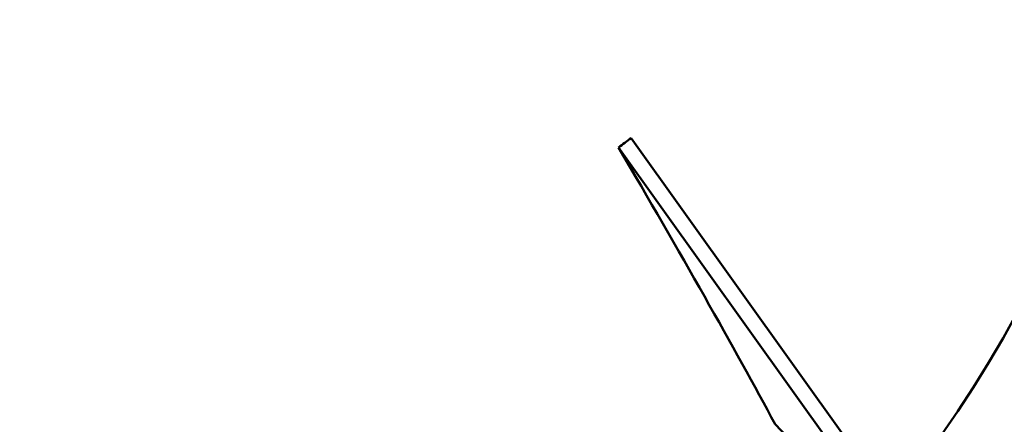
# Model space of a CAD drawing. Header units: inches. Extents: x 1 to 237, y 4 to 150.
# Tile 8 of 166: x 50.15 to 58.99, y 20.51 to 24.14. Entities that reach past the tile are written whole.
import ezdxf

# ---------------------------------------------------------------- set-up
doc = ezdxf.new("R2010")
doc.units = ezdxf.units.IN
doc.header["$LTSCALE"] = 7
doc.header["$MEASUREMENT"] = 0
doc.linetypes.add('DASH_DOT', pattern=[0.37, 0.24, -0.06, 0.01, -0.06])
for name, color, linetype, lineweight in [('Dimension (ANSI)', 7, 'Continuous', 25), ('Sketch Geometry (ANSI)', 7, 'Continuous', 25), ('Visible (ANSI)', 7, 'Continuous', 50)]:
    doc.layers.add(name, color=color, linetype=linetype, lineweight=lineweight)
doc.styles.add('Dimension Text', font='tahoma.ttf')
doc.dimstyles.new('Dual Dimension', dxfattribs={"dimscale": 7, "dimtxt": 0.12, "dimasz": 0.098425, "dimexe": 0.125, "dimexo": 0.0625, "dimgap": 0.031496, "dimtad": 0, "dimtih": 1, "dimtoh": 1, "dimrnd": 1e-08, "dimzin": 4, "dimdsep": 46, "dimtxsty": 'Dimension Text', "dimcen": 0.09, "dimdle": 0.393701, "dimclrd": 256, "dimclre": 256, "dimclrt": 256, "dimadec": 0, "dimazin": 1, "dimtfac": 1, "dimtofl": 0, "dimtmove": 0, "dimatfit": 3, "dimfxl": 1, "dimtolj": 1, "dimtzin": 4, "dimlwd": -1, "dimlwe": -1, "dimarcsym": 0})

# ---------------------------------------------------------------- blocks, each defined once
blk = doc.blocks.new('*D12')
at = {"layer": 'Defpoints', "color": 0, "transparency": 16777216}
for p in [(54.6014, 38.7865), (42.549, 15.7488)]:
    blk.add_point(p, dxfattribs=at)
at = {"layer": 'Dimension (ANSI)', "transparency": 16777216}
for p, q in [((58.2963, 45.8491), (54.9208, 39.397)), ((59.0574, 45.8491), (58.2963, 45.8491)), ((48.5752, 26.6376), (48.5752, 27.8976)), ((47.9452, 27.2676), (49.2052, 27.2676))]:
    blk.add_line(p, q, dxfattribs=at)
blk.add_solid([(54.8191, 39.4502), (55.0226, 39.3438), (54.6014, 38.7865)], dxfattribs=at)
at = {"layer": 'Dimension (ANSI)', "transparency": 16777216, "insert": (63.2852, 45.8491), "char_height": 0.84, "attachment_point": 5, "style": 'Dimension Text'}
blk.add_mtext('\\A1;{\\H3.0x;(}\\S∅26.00^ ∅660.4 mm;{\\H3.0x;)}', dxfattribs=at)

msp = doc.modelspace()

# ---------------------------------------------------------------- linework, layer by layer
at = {"layer": 'Sketch Geometry (ANSI)', "linetype": 'DASH_DOT', "ltscale": 0.750886}
msp.add_circle((48.5752, 27.2676), 13, dxfattribs=at)
at = {"layer": 'Visible (ANSI)'}
for p, q in [((55.524, 22.9928), (57.4538, 20.2929)), ((55.6356, 23.0761), (57.5729, 20.3658)), ((57.9108, 19.4824), (56.9296, 20.5057))]:
    msp.add_line(p, q, dxfattribs=at)
msp.add_arc((48.5752, 27.2676), 12, 321.40992, 38.59008, dxfattribs=at)
for points, knots in [([(55.524, 22.9928), (55.5427, 23.0066), (55.5613, 23.0205), (55.5985, 23.0483), (55.6171, 23.0622), (55.6356, 23.0761)], [0.000001, 0.000001, 0.000001, 0.000001, 0.1796443, 0.1796443, 0.3592877, 0.3592877, 0.3592877, 0.3592877]), ([(56.9296, 20.5057), (56.7474, 20.8463), (56.5325, 21.2343), (56.0552, 22.0772), (55.7947, 22.5289), (55.524, 22.9928)], [0.000001, 0.000001, 0.000001, 0.000001, 4.417935, 4.417935, 8.842715, 8.842715, 8.842715, 8.842715])]:
    msp.add_open_spline(points, degree=3, knots=knots, dxfattribs=at)

# ---------------------------------------------------------------- dimensions: what is measured, and where the dimension line sits
at = {"layer": 'Dimension (ANSI)'}
dim = msp.add_diameter_dim_2p(p1=(42.549, 15.7488), p2=(54.6014, 38.7865), text='{\\H3.0x;(}\\S<>^ ∅660.4 mm;{\\H3.0x;)}', dimstyle='Dual Dimension', override={"dimgap": 0.031496, "dimdec": 2, "dimlfac": 1, "dimpost": '\\X', "dimtol": 0, "dimlim": 0, "dimtp": 0, "dimtm": 0, "dimtdec": 2}, dxfattribs=at)
dim.commit()
dim.dimension.update_dxf_attribs({"geometry": '*D12', "text_midpoint": (63.2852, 45.8491), "dimtype": 163})

doc.saveas('drawing.dxf')
